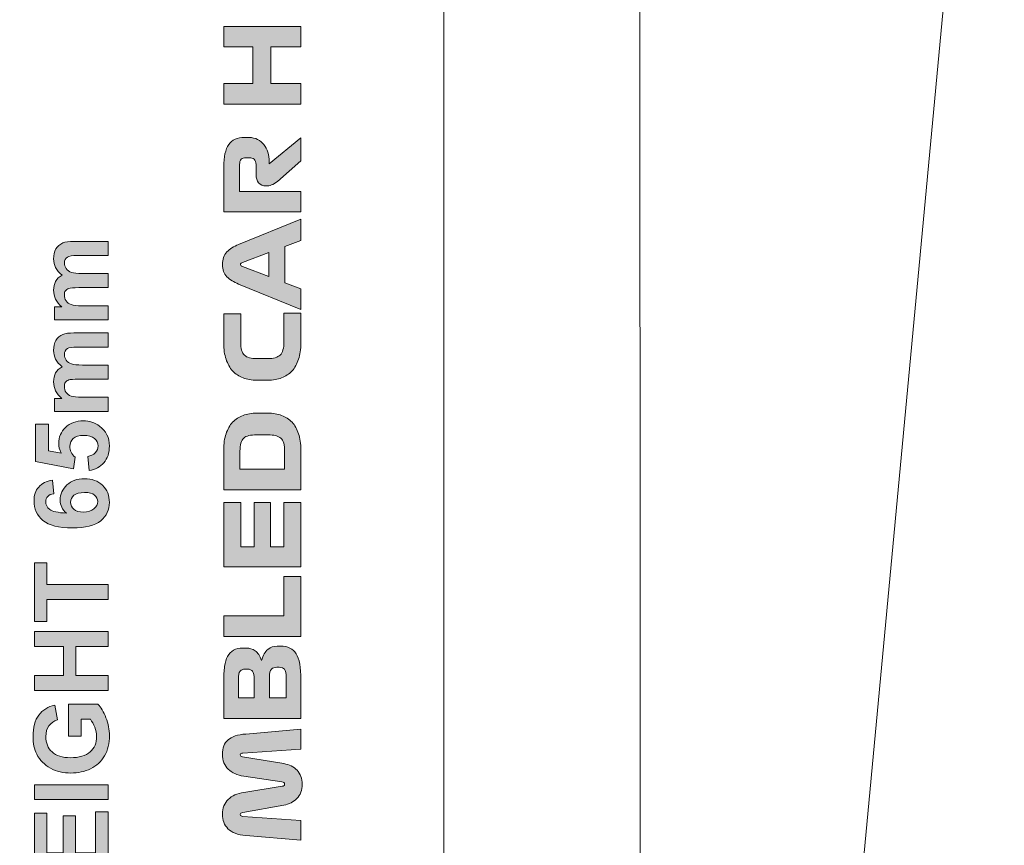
# Model space of a CAD drawing. Header units: millimetres. Extents: x 7 to 595, y -296 to -6.
# Tile 101 of 131: x 554 to 595, y -238 to -204. Entities that reach past the tile are written whole.
import ezdxf

# ---------------------------------------------------------------- set-up
doc = ezdxf.new("R2010")
doc.units = ezdxf.units.MM
doc.header["$MEASUREMENT"] = 0
doc.layers.add('Layer 1', color=7, linetype='Continuous', lineweight=0)

# ---------------------------------------------------------------- blocks, each defined once
blk = doc.blocks.new('Block_51')
at = {"layer": 'Layer 1', "color": 240, "lineweight": 0, "true_color": 0xed2224}
blk.add_line((594.749, -176.909), (587.259, -256.91), dxfattribs=at)
blk.add_open_spline([(587.259, -256.91), (587.259, -256.91), (579.759, -256.911), (579.759, -256.911), (579.759, -256.911), (579.749, -176.911), (579.749, -176.911)], degree=3, knots=[0, 0, 0, 0, 1, 1, 1, 2, 2, 2, 2], dxfattribs=at)
blk = doc.blocks.new('Block_54')
at = {"layer": 'Layer 1', "color": 240, "lineweight": 0, "true_color": 0xed2224}
blk.add_open_spline([(466.685, -272.392), (466.685, -272.392), (446.685, -272.392), (446.685, -272.392), (446.685, -272.392), (446.685, -197.392), (446.685, -197.392), (446.685, -191.892), (451.185, -187.392), (456.685, -187.392), (456.685, -187.392), (561.685, -187.392), (561.685, -187.392), (567.185, -187.392), (571.685, -191.892), (571.685, -197.392), (571.685, -197.392), (571.685, -272.392), (571.685, -272.392), (571.685, -272.392), (551.685, -272.392), (551.685, -272.392)], degree=3, knots=[0, 0, 0, 0, 1, 1, 1, 2, 2, 2, 3, 3, 3, 4, 4, 4, 5, 5, 5, 6, 6, 6, 7, 7, 7, 7], dxfattribs=at)
blk = doc.blocks.new('Block_53')
at = {"layer": 'Layer 1', "true_color": 0x010101, "transparency": 33554687}
for points in [[(565.806, -207.743), (562.631, -207.743), (562.631, -206.896), (563.833, -206.896), (563.833, -205.394), (562.631, -205.394), (562.631, -204.547), (565.806, -204.547), (565.806, -205.394), (564.574, -205.394), (564.574, -206.896), (565.806, -206.896)], [(565.806, -226.78), (562.631, -226.78), (562.631, -224.13), (563.329, -224.13), (563.329, -225.955), (563.88, -225.955), (563.88, -224.13), (564.557, -224.13), (564.557, -225.955), (565.107, -225.955), (565.107, -224.13), (565.806, -224.13)], [(557.872, -228.128), (555.353, -228.128), (555.353, -229.026), (554.841, -229.026), (554.841, -226.621), (555.353, -226.621), (555.353, -227.514), (557.872, -227.514)], [(565.806, -229.642), (562.631, -229.642), (562.631, -228.795), (565.107, -228.795), (565.107, -227.182), (565.806, -227.182)], [(557.872, -231.867), (554.841, -231.867), (554.841, -231.253), (556.034, -231.253), (556.034, -230.059), (554.841, -230.059), (554.841, -229.445), (557.872, -229.445), (557.872, -230.059), (556.547, -230.059), (556.547, -231.253), (557.872, -231.253)], [(557.872, -236.357), (554.841, -236.357), (554.841, -235.743), (557.872, -235.743)], [(557.872, -239.159), (554.841, -239.159), (554.841, -236.916), (555.353, -236.916), (555.353, -238.545), (556.026, -238.545), (556.026, -237.03), (556.538, -237.03), (556.538, -238.545), (557.359, -238.545), (557.359, -236.856), (557.872, -236.856)]]:
    blk.add_hatch(color=18, dxfattribs=at).paths.add_polyline_path(points)
h = blk.add_hatch(color=18, dxfattribs=at)
edge = h.paths.add_edge_path()
edge.add_spline(control_points=[(565.806, -209.132), (565.806, -209.132), (565.806, -210.08), (565.806, -210.08), (565.806, -210.08), (564.837, -210.922), (564.837, -210.922), (564.755, -210.993), (564.674, -211.042), (564.595, -211.07), (564.516, -211.099), (564.446, -211.113), (564.384, -211.113), (564.245, -211.113), (564.14, -211.07), (564.068, -210.986), (563.996, -210.901), (563.96, -210.787), (563.96, -210.643), (563.96, -210.643), (563.96, -210.224), (563.96, -210.224), (563.96, -210.131), (563.934, -210.061), (563.882, -210.016), (563.83, -209.971), (563.764, -209.949), (563.685, -209.949), (563.685, -209.949), (563.545, -209.949), (563.545, -209.949), (563.461, -209.949), (563.396, -209.97), (563.351, -210.014), (563.305, -210.058), (563.283, -210.131), (563.283, -210.232), (563.283, -210.232), (563.283, -211.333), (563.283, -211.333), (563.283, -211.333), (565.806, -211.333), (565.806, -211.333), (565.806, -211.333), (565.806, -212.179), (565.806, -212.179), (565.806, -212.179), (562.631, -212.179), (562.631, -212.179), (562.631, -212.179), (562.631, -210.317), (562.631, -210.317), (562.631, -209.908), (562.699, -209.606), (562.834, -209.411), (562.97, -209.216), (563.188, -209.119), (563.49, -209.119), (563.49, -209.119), (563.672, -209.119), (563.672, -209.119), (563.805, -209.119), (563.923, -209.146), (564.026, -209.199), (564.129, -209.253), (564.216, -209.324), (564.286, -209.413), (564.357, -209.502), (564.411, -209.606), (564.449, -209.726), (564.487, -209.846), (564.506, -209.973), (564.506, -210.105), (564.506, -210.105), (564.506, -210.207), (564.506, -210.207), (564.506, -210.207), (565.806, -209.132), (565.806, -209.132)], knot_values=[0, 0, 0, 0, 1, 1, 1, 2, 2, 2, 3, 3, 3, 4, 4, 4, 5, 5, 5, 6, 6, 6, 7, 7, 7, 8, 8, 8, 9, 9, 9, 10, 10, 10, 11, 11, 11, 12, 12, 12, 13, 13, 13, 14, 14, 14, 15, 15, 15, 16, 16, 16, 17, 17, 17, 18, 18, 18, 19, 19, 19, 20, 20, 20, 21, 21, 21, 22, 22, 22, 23, 23, 23, 24, 24, 24, 25, 25, 25, 26, 26, 26, 26], degree=3, periodic=0)
h = blk.add_hatch(color=18, dxfattribs=at)
edge = h.paths.add_edge_path()
edge.add_spline(control_points=[(563.397, -214.419), (563.397, -214.419), (564.485, -214.838), (564.485, -214.838), (564.485, -214.838), (564.485, -213.856), (564.485, -213.856), (564.485, -213.856), (563.397, -214.266), (563.397, -214.266), (563.377, -214.275), (563.36, -214.284), (563.344, -214.294), (563.329, -214.304), (563.321, -214.32), (563.321, -214.343), (563.321, -214.362), (563.328, -214.378), (563.342, -214.389), (563.356, -214.401), (563.375, -214.41), (563.397, -214.419)], knot_values=[0, 0, 0, 0, 1, 1, 1, 2, 2, 2, 3, 3, 3, 4, 4, 4, 5, 5, 5, 6, 6, 6, 7, 7, 7, 7], degree=3, periodic=0)
edge = h.paths.add_edge_path()
edge.add_spline(control_points=[(565.806, -213.356), (565.806, -213.356), (565.141, -213.606), (565.141, -213.606), (565.141, -213.606), (565.141, -215.092), (565.141, -215.092), (565.141, -215.092), (565.806, -215.346), (565.806, -215.346), (565.806, -215.346), (565.806, -216.201), (565.806, -216.201), (565.806, -216.201), (563.245, -215.147), (563.245, -215.147), (563.044, -215.065), (562.884, -214.964), (562.762, -214.844), (562.641, -214.724), (562.58, -214.559), (562.58, -214.347), (562.58, -214.127), (562.64, -213.954), (562.76, -213.828), (562.88, -213.703), (563.039, -213.6), (563.236, -213.521), (563.236, -213.521), (565.806, -212.476), (565.806, -212.476), (565.806, -212.476), (565.806, -213.356), (565.806, -213.356), (565.806, -213.356), (565.806, -213.356), (565.806, -213.356)], knot_values=[0, 0, 0, 0, 1, 1, 1, 2, 2, 2, 3, 3, 3, 4, 4, 4, 5, 5, 5, 6, 6, 6, 7, 7, 7, 8, 8, 8, 9, 9, 9, 10, 10, 10, 11, 11, 11, 12, 12, 12, 12], degree=3, periodic=0)
h = blk.add_hatch(color=18, dxfattribs=at)
edge = h.paths.add_edge_path()
edge.add_spline(control_points=[(555.674, -216.621), (555.674, -216.621), (555.674, -216.088), (555.674, -216.088), (555.674, -216.088), (555.974, -216.088), (555.974, -216.088), (555.744, -215.897), (555.628, -215.669), (555.628, -215.404), (555.628, -215.264), (555.657, -215.142), (555.715, -215.039), (555.773, -214.935), (555.86, -214.85), (555.977, -214.785), (555.86, -214.688), (555.773, -214.584), (555.715, -214.472), (555.657, -214.361), (555.628, -214.241), (555.628, -214.114), (555.628, -213.954), (555.66, -213.817), (555.726, -213.705), (555.792, -213.594), (555.888, -213.511), (556.015, -213.455), (556.108, -213.415), (556.259, -213.396), (556.469, -213.396), (556.469, -213.396), (557.872, -213.396), (557.872, -213.396), (557.872, -213.396), (557.872, -213.975), (557.872, -213.975), (557.872, -213.975), (556.618, -213.975), (556.618, -213.975), (556.4, -213.975), (556.259, -213.995), (556.197, -214.035), (556.114, -214.089), (556.072, -214.172), (556.072, -214.284), (556.072, -214.365), (556.097, -214.442), (556.146, -214.514), (556.197, -214.585), (556.269, -214.637), (556.364, -214.669), (556.46, -214.701), (556.611, -214.716), (556.818, -214.716), (556.818, -214.716), (557.872, -214.716), (557.872, -214.716), (557.872, -214.716), (557.872, -215.296), (557.872, -215.296), (557.872, -215.296), (556.669, -215.296), (556.669, -215.296), (556.456, -215.296), (556.318, -215.307), (556.257, -215.327), (556.194, -215.348), (556.148, -215.38), (556.118, -215.423), (556.087, -215.466), (556.072, -215.526), (556.072, -215.6), (556.072, -215.689), (556.096, -215.77), (556.144, -215.841), (556.193, -215.913), (556.262, -215.964), (556.353, -215.995), (556.444, -216.026), (556.595, -216.041), (556.805, -216.041), (556.805, -216.041), (557.872, -216.041), (557.872, -216.041), (557.872, -216.041), (557.872, -216.621), (557.872, -216.621), (557.872, -216.621), (555.674, -216.621), (555.674, -216.621)], knot_values=[0, 0, 0, 0, 1, 1, 1, 2, 2, 2, 3, 3, 3, 4, 4, 4, 5, 5, 5, 6, 6, 6, 7, 7, 7, 8, 8, 8, 9, 9, 9, 10, 10, 10, 11, 11, 11, 12, 12, 12, 13, 13, 13, 14, 14, 14, 15, 15, 15, 16, 16, 16, 17, 17, 17, 18, 18, 18, 19, 19, 19, 20, 20, 20, 21, 21, 21, 22, 22, 22, 23, 23, 23, 24, 24, 24, 25, 25, 25, 26, 26, 26, 27, 27, 27, 28, 28, 28, 29, 29, 29, 30, 30, 30, 30], degree=3, periodic=0)
h = blk.add_hatch(color=18, dxfattribs=at)
edge = h.paths.add_edge_path()
edge.add_spline(control_points=[(565.107, -216.349), (565.107, -216.349), (565.806, -216.349), (565.806, -216.349), (565.806, -216.349), (565.806, -217.577), (565.806, -217.577), (565.806, -217.828), (565.774, -218.05), (565.711, -218.242), (565.647, -218.433), (565.557, -218.593), (565.44, -218.72), (565.323, -218.847), (565.18, -218.943), (565.012, -219.008), (564.844, -219.073), (564.657, -219.105), (564.451, -219.105), (564.451, -219.105), (563.986, -219.105), (563.986, -219.105), (563.78, -219.105), (563.593, -219.073), (563.425, -219.008), (563.257, -218.943), (563.114, -218.847), (562.997, -218.72), (562.88, -218.593), (562.79, -218.433), (562.726, -218.242), (562.663, -218.05), (562.631, -217.828), (562.631, -217.577), (562.631, -217.577), (562.631, -216.37), (562.631, -216.37), (562.631, -216.37), (563.329, -216.37), (563.329, -216.37), (563.329, -216.37), (563.329, -217.535), (563.329, -217.535), (563.329, -217.797), (563.381, -217.976), (563.484, -218.072), (563.587, -218.168), (563.757, -218.216), (563.994, -218.216), (563.994, -218.216), (564.443, -218.216), (564.443, -218.216), (564.68, -218.216), (564.85, -218.167), (564.953, -218.068), (565.056, -217.969), (565.107, -217.784), (565.107, -217.513), (565.107, -217.513), (565.107, -216.349), (565.107, -216.349)], knot_values=[0, 0, 0, 0, 1, 1, 1, 2, 2, 2, 3, 3, 3, 4, 4, 4, 5, 5, 5, 6, 6, 6, 7, 7, 7, 8, 8, 8, 9, 9, 9, 10, 10, 10, 11, 11, 11, 12, 12, 12, 13, 13, 13, 14, 14, 14, 15, 15, 15, 16, 16, 16, 17, 17, 17, 18, 18, 18, 19, 19, 19, 20, 20, 20, 20], degree=3, periodic=0)
h = blk.add_hatch(color=18, dxfattribs=at)
edge = h.paths.add_edge_path()
edge.add_spline(control_points=[(555.674, -220.385), (555.674, -220.385), (555.674, -219.852), (555.674, -219.852), (555.674, -219.852), (555.974, -219.852), (555.974, -219.852), (555.744, -219.661), (555.628, -219.433), (555.628, -219.168), (555.628, -219.028), (555.657, -218.906), (555.715, -218.803), (555.773, -218.699), (555.86, -218.614), (555.977, -218.549), (555.86, -218.452), (555.773, -218.348), (555.715, -218.236), (555.657, -218.125), (555.628, -218.006), (555.628, -217.879), (555.628, -217.718), (555.66, -217.582), (555.726, -217.469), (555.792, -217.358), (555.888, -217.275), (556.015, -217.22), (556.108, -217.179), (556.259, -217.16), (556.469, -217.16), (556.469, -217.16), (557.872, -217.16), (557.872, -217.16), (557.872, -217.16), (557.872, -217.74), (557.872, -217.74), (557.872, -217.74), (556.618, -217.74), (556.618, -217.74), (556.4, -217.74), (556.259, -217.759), (556.197, -217.8), (556.114, -217.853), (556.072, -217.936), (556.072, -218.048), (556.072, -218.129), (556.097, -218.206), (556.146, -218.278), (556.197, -218.349), (556.269, -218.401), (556.364, -218.433), (556.46, -218.465), (556.611, -218.48), (556.818, -218.48), (556.818, -218.48), (557.872, -218.48), (557.872, -218.48), (557.872, -218.48), (557.872, -219.06), (557.872, -219.06), (557.872, -219.06), (556.669, -219.06), (556.669, -219.06), (556.456, -219.06), (556.318, -219.071), (556.257, -219.091), (556.194, -219.112), (556.148, -219.144), (556.118, -219.187), (556.087, -219.23), (556.072, -219.29), (556.072, -219.364), (556.072, -219.453), (556.096, -219.534), (556.144, -219.605), (556.193, -219.677), (556.262, -219.728), (556.353, -219.759), (556.444, -219.79), (556.595, -219.805), (556.805, -219.805), (556.805, -219.805), (557.872, -219.805), (557.872, -219.805), (557.872, -219.805), (557.872, -220.385), (557.872, -220.385), (557.872, -220.385), (555.674, -220.385), (555.674, -220.385)], knot_values=[0, 0, 0, 0, 1, 1, 1, 2, 2, 2, 3, 3, 3, 4, 4, 4, 5, 5, 5, 6, 6, 6, 7, 7, 7, 8, 8, 8, 9, 9, 9, 10, 10, 10, 11, 11, 11, 12, 12, 12, 13, 13, 13, 14, 14, 14, 15, 15, 15, 16, 16, 16, 17, 17, 17, 18, 18, 18, 19, 19, 19, 20, 20, 20, 21, 21, 21, 22, 22, 22, 23, 23, 23, 24, 24, 24, 25, 25, 25, 26, 26, 26, 27, 27, 27, 28, 28, 28, 29, 29, 29, 30, 30, 30, 30], degree=3, periodic=0)
h = blk.add_hatch(color=18, dxfattribs=at)
edge = h.paths.add_edge_path()
edge.add_spline(control_points=[(557.093, -222.816), (557.093, -222.816), (557.033, -222.236), (557.033, -222.236), (557.165, -222.219), (557.269, -222.17), (557.346, -222.089), (557.423, -222.007), (557.461, -221.914), (557.461, -221.807), (557.461, -221.686), (557.412, -221.583), (557.312, -221.499), (557.213, -221.415), (557.063, -221.372), (556.863, -221.372), (556.676, -221.372), (556.535, -221.414), (556.441, -221.498), (556.348, -221.581), (556.301, -221.69), (556.301, -221.824), (556.301, -221.991), (556.374, -222.141), (556.521, -222.274), (556.521, -222.274), (556.453, -222.744), (556.453, -222.744), (556.453, -222.744), (554.879, -222.448), (554.879, -222.448), (554.879, -222.448), (554.879, -220.911), (554.879, -220.911), (554.879, -220.911), (555.42, -220.911), (555.42, -220.911), (555.42, -220.911), (555.42, -222.007), (555.42, -222.007), (555.42, -222.007), (555.936, -222.098), (555.936, -222.098), (555.872, -221.969), (555.84, -221.837), (555.84, -221.701), (555.84, -221.443), (555.933, -221.224), (556.122, -221.045), (556.309, -220.865), (556.554, -220.776), (556.854, -220.776), (557.105, -220.776), (557.328, -220.848), (557.524, -220.993), (557.793, -221.19), (557.927, -221.464), (557.927, -221.814), (557.927, -222.094), (557.851, -222.323), (557.701, -222.499), (557.55, -222.676), (557.348, -222.782), (557.093, -222.816)], knot_values=[0, 0, 0, 0, 1, 1, 1, 2, 2, 2, 3, 3, 3, 4, 4, 4, 5, 5, 5, 6, 6, 6, 7, 7, 7, 8, 8, 8, 9, 9, 9, 10, 10, 10, 11, 11, 11, 12, 12, 12, 13, 13, 13, 14, 14, 14, 15, 15, 15, 16, 16, 16, 17, 17, 17, 18, 18, 18, 19, 19, 19, 20, 20, 20, 21, 21, 21, 21], degree=3, periodic=0)
h = blk.add_hatch(color=18, dxfattribs=at)
edge = h.paths.add_edge_path()
edge.add_spline(control_points=[(563.3, -222.022), (563.3, -222.022), (563.3, -222.767), (563.3, -222.767), (563.3, -222.767), (565.137, -222.767), (565.137, -222.767), (565.137, -222.767), (565.137, -222.043), (565.137, -222.043), (565.137, -221.764), (565.085, -221.578), (564.98, -221.486), (564.876, -221.395), (564.697, -221.349), (564.443, -221.349), (564.443, -221.349), (563.99, -221.349), (563.99, -221.349), (563.736, -221.349), (563.557, -221.394), (563.454, -221.484), (563.351, -221.575), (563.3, -221.754), (563.3, -222.022)], knot_values=[0, 0, 0, 0, 1, 1, 1, 2, 2, 2, 3, 3, 3, 4, 4, 4, 5, 5, 5, 6, 6, 6, 7, 7, 7, 8, 8, 8, 8], degree=3, periodic=0)
edge = h.paths.add_edge_path()
edge.add_spline(control_points=[(562.631, -221.967), (562.631, -221.716), (562.663, -221.495), (562.726, -221.304), (562.79, -221.114), (562.88, -220.956), (562.997, -220.832), (563.114, -220.708), (563.257, -220.615), (563.425, -220.553), (563.593, -220.491), (563.78, -220.46), (563.986, -220.46), (563.986, -220.46), (564.451, -220.46), (564.451, -220.46), (564.657, -220.46), (564.844, -220.491), (565.012, -220.553), (565.18, -220.615), (565.323, -220.708), (565.44, -220.832), (565.557, -220.956), (565.647, -221.114), (565.711, -221.304), (565.774, -221.495), (565.806, -221.716), (565.806, -221.967), (565.806, -221.967), (565.806, -223.614), (565.806, -223.614), (565.806, -223.614), (562.631, -223.614), (562.631, -223.614), (562.631, -223.614), (562.631, -221.967), (562.631, -221.967), (562.631, -221.967), (562.631, -221.967), (562.631, -221.967)], knot_values=[0, 0, 0, 0, 1, 1, 1, 2, 2, 2, 3, 3, 3, 4, 4, 4, 5, 5, 5, 6, 6, 6, 7, 7, 7, 8, 8, 8, 9, 9, 9, 10, 10, 10, 11, 11, 11, 12, 12, 12, 13, 13, 13, 13], degree=3, periodic=0)
h = blk.add_hatch(color=18, dxfattribs=at)
edge = h.paths.add_edge_path()
edge.add_spline(control_points=[(556.851, -224.527), (557.04, -224.527), (557.186, -224.483), (557.289, -224.396), (557.392, -224.31), (557.444, -224.211), (557.444, -224.099), (557.444, -223.991), (557.402, -223.902), (557.318, -223.83), (557.233, -223.759), (557.095, -223.723), (556.903, -223.723), (556.705, -223.723), (556.561, -223.761), (556.468, -223.838), (556.376, -223.916), (556.331, -224.012), (556.331, -224.128), (556.331, -224.24), (556.374, -224.334), (556.463, -224.411), (556.55, -224.488), (556.68, -224.527), (556.851, -224.527)], knot_values=[0, 0, 0, 0, 1, 1, 1, 2, 2, 2, 3, 3, 3, 4, 4, 4, 5, 5, 5, 6, 6, 6, 7, 7, 7, 8, 8, 8, 8], degree=3, periodic=0)
edge = h.paths.add_edge_path()
edge.add_spline(control_points=[(555.583, -223.21), (555.583, -223.21), (555.645, -223.773), (555.645, -223.773), (555.529, -223.787), (555.444, -223.823), (555.389, -223.881), (555.334, -223.938), (555.306, -224.013), (555.306, -224.106), (555.306, -224.228), (555.361, -224.332), (555.471, -224.417), (555.581, -224.502), (555.811, -224.554), (556.159, -224.576), (555.988, -224.432), (555.903, -224.252), (555.903, -224.037), (555.903, -223.795), (555.995, -223.587), (556.18, -223.414), (556.366, -223.241), (556.604, -223.155), (556.897, -223.155), (557.208, -223.155), (557.457, -223.246), (557.645, -223.428), (557.833, -223.61), (557.927, -223.844), (557.927, -224.129), (557.927, -224.434), (557.807, -224.686), (557.569, -224.883), (557.33, -225.08), (556.94, -225.179), (556.397, -225.179), (555.84, -225.179), (555.439, -225.076), (555.193, -224.871), (554.946, -224.665), (554.824, -224.399), (554.824, -224.07), (554.824, -223.84), (554.888, -223.65), (555.018, -223.499), (555.147, -223.348), (555.336, -223.252), (555.583, -223.21), (555.583, -223.21), (555.583, -223.21), (555.583, -223.21)], knot_values=[0, 0, 0, 0, 1, 1, 1, 2, 2, 2, 3, 3, 3, 4, 4, 4, 5, 5, 5, 6, 6, 6, 7, 7, 7, 8, 8, 8, 9, 9, 9, 10, 10, 10, 11, 11, 11, 12, 12, 12, 13, 13, 13, 14, 14, 14, 15, 15, 15, 16, 16, 16, 17, 17, 17, 17], degree=3, periodic=0)
h = blk.add_hatch(color=18, dxfattribs=at)
edge = h.paths.add_edge_path()
edge.add_spline(control_points=[(564.511, -231.331), (564.511, -231.331), (564.511, -232.169), (564.511, -232.169), (564.511, -232.169), (565.205, -232.169), (565.205, -232.169), (565.205, -232.169), (565.205, -231.352), (565.205, -231.352), (565.205, -231.166), (565.181, -231.046), (565.133, -230.992), (565.085, -230.939), (565.013, -230.912), (564.917, -230.912), (564.917, -230.912), (564.815, -230.912), (564.815, -230.912), (564.719, -230.912), (564.645, -230.938), (564.591, -230.99), (564.537, -231.042), (564.511, -231.156), (564.511, -231.331)], knot_values=[0, 0, 0, 0, 1, 1, 1, 2, 2, 2, 3, 3, 3, 4, 4, 4, 5, 5, 5, 6, 6, 6, 7, 7, 7, 8, 8, 8, 8], degree=3, periodic=0)
edge = h.paths.add_edge_path()
edge.add_spline(control_points=[(563.232, -231.411), (563.232, -231.411), (563.232, -232.169), (563.232, -232.169), (563.232, -232.169), (563.884, -232.169), (563.884, -232.169), (563.884, -232.169), (563.884, -231.432), (563.884, -231.432), (563.884, -231.252), (563.863, -231.133), (563.821, -231.077), (563.778, -231.02), (563.709, -230.992), (563.613, -230.992), (563.613, -230.992), (563.516, -230.992), (563.516, -230.992), (563.42, -230.992), (563.348, -231.02), (563.302, -231.075), (563.255, -231.13), (563.232, -231.242), (563.232, -231.411), (563.232, -231.411), (563.232, -231.411), (563.232, -231.411)], knot_values=[0, 0, 0, 0, 1, 1, 1, 2, 2, 2, 3, 3, 3, 4, 4, 4, 5, 5, 5, 6, 6, 6, 7, 7, 7, 8, 8, 8, 9, 9, 9, 9], degree=3, periodic=0)
edge = h.paths.add_edge_path()
edge.add_spline(control_points=[(562.631, -231.471), (562.631, -231.25), (562.643, -231.056), (562.667, -230.886), (562.691, -230.717), (562.733, -230.577), (562.792, -230.465), (562.851, -230.354), (562.932, -230.269), (563.033, -230.211), (563.135, -230.153), (563.265, -230.124), (563.423, -230.124), (563.423, -230.124), (563.562, -230.124), (563.562, -230.124), (563.692, -230.124), (563.813, -230.161), (563.924, -230.234), (564.036, -230.308), (564.123, -230.442), (564.185, -230.637), (564.247, -230.422), (564.335, -230.27), (564.449, -230.179), (564.563, -230.089), (564.688, -230.044), (564.824, -230.044), (564.824, -230.044), (564.972, -230.044), (564.972, -230.044), (565.271, -230.044), (565.485, -230.148), (565.613, -230.357), (565.742, -230.566), (565.806, -230.92), (565.806, -231.42), (565.806, -231.42), (565.806, -233.016), (565.806, -233.016), (565.806, -233.016), (562.631, -233.016), (562.631, -233.016), (562.631, -233.016), (562.631, -231.471), (562.631, -231.471), (562.631, -231.471), (562.631, -231.471), (562.631, -231.471)], knot_values=[0, 0, 0, 0, 1, 1, 1, 2, 2, 2, 3, 3, 3, 4, 4, 4, 5, 5, 5, 6, 6, 6, 7, 7, 7, 8, 8, 8, 9, 9, 9, 10, 10, 10, 11, 11, 11, 12, 12, 12, 13, 13, 13, 14, 14, 14, 15, 15, 15, 16, 16, 16, 16], degree=3, periodic=0)
h = blk.add_hatch(color=18, dxfattribs=at)
edge = h.paths.add_edge_path()
edge.add_spline(control_points=[(556.758, -233.75), (556.758, -233.75), (556.246, -233.75), (556.246, -233.75), (556.246, -233.75), (556.246, -232.433), (556.246, -232.433), (556.246, -232.433), (557.455, -232.433), (557.455, -232.433), (557.58, -232.561), (557.69, -232.747), (557.785, -232.99), (557.879, -233.233), (557.927, -233.479), (557.927, -233.729), (557.927, -234.045), (557.86, -234.321), (557.727, -234.557), (557.594, -234.792), (557.402, -234.969), (557.155, -235.088), (556.907, -235.206), (556.637, -235.265), (556.345, -235.265), (556.029, -235.265), (555.749, -235.199), (555.502, -235.067), (555.257, -234.934), (555.068, -234.741), (554.936, -234.486), (554.836, -234.292), (554.785, -234.05), (554.785, -233.761), (554.785, -233.385), (554.864, -233.091), (555.023, -232.879), (555.181, -232.668), (555.399, -232.532), (555.679, -232.471), (555.679, -232.471), (555.793, -233.081), (555.793, -233.081), (555.644, -233.123), (555.526, -233.204), (555.44, -233.322), (555.353, -233.439), (555.31, -233.585), (555.31, -233.762), (555.31, -234.029), (555.395, -234.241), (555.565, -234.398), (555.735, -234.556), (555.987, -234.635), (556.321, -234.635), (556.681, -234.635), (556.952, -234.555), (557.131, -234.395), (557.311, -234.235), (557.402, -234.026), (557.402, -233.767), (557.402, -233.64), (557.376, -233.511), (557.326, -233.383), (557.276, -233.254), (557.215, -233.144), (557.143, -233.051), (557.143, -233.051), (556.758, -233.051), (556.758, -233.051), (556.758, -233.051), (556.758, -233.75), (556.758, -233.75)], knot_values=[0, 0, 0, 0, 1, 1, 1, 2, 2, 2, 3, 3, 3, 4, 4, 4, 5, 5, 5, 6, 6, 6, 7, 7, 7, 8, 8, 8, 9, 9, 9, 10, 10, 10, 11, 11, 11, 12, 12, 12, 13, 13, 13, 14, 14, 14, 15, 15, 15, 16, 16, 16, 17, 17, 17, 18, 18, 18, 19, 19, 19, 20, 20, 20, 21, 21, 21, 22, 22, 22, 23, 23, 23, 24, 24, 24, 24], degree=3, periodic=0)
h = blk.add_hatch(color=18, dxfattribs=at)
edge = h.paths.add_edge_path()
edge.add_spline(control_points=[(565.806, -238.032), (565.806, -238.032), (563.537, -237.833), (563.537, -237.833), (563.198, -237.805), (562.954, -237.713), (562.805, -237.556), (562.655, -237.399), (562.58, -237.201), (562.58, -236.961), (562.58, -236.704), (562.658, -236.5), (562.815, -236.349), (562.972, -236.198), (563.186, -236.102), (563.456, -236.059), (563.456, -236.059), (565.035, -235.81), (565.035, -235.81), (565.069, -235.804), (565.095, -235.795), (565.112, -235.782), (565.129, -235.769), (565.137, -235.749), (565.137, -235.721), (565.137, -235.693), (565.127, -235.671), (565.107, -235.657), (565.088, -235.643), (565.061, -235.635), (565.027, -235.632), (565.027, -235.632), (563.452, -235.391), (563.452, -235.391), (563.184, -235.351), (562.972, -235.256), (562.815, -235.105), (562.658, -234.954), (562.58, -234.751), (562.58, -234.497), (562.58, -234.229), (562.656, -234.03), (562.807, -233.898), (562.958, -233.767), (563.201, -233.687), (563.537, -233.659), (563.537, -233.659), (565.806, -233.46), (565.806, -233.46), (565.806, -233.46), (565.806, -234.277), (565.806, -234.277), (565.806, -234.277), (563.414, -234.447), (563.414, -234.447), (563.386, -234.449), (563.362, -234.454), (563.342, -234.461), (563.322, -234.468), (563.313, -234.486), (563.313, -234.514), (563.313, -234.537), (563.322, -234.555), (563.34, -234.569), (563.358, -234.583), (563.38, -234.592), (563.406, -234.595), (563.406, -234.595), (565.103, -234.878), (565.103, -234.878), (565.329, -234.915), (565.511, -235.006), (565.649, -235.151), (565.788, -235.297), (565.857, -235.488), (565.857, -235.725), (565.857, -235.971), (565.785, -236.167), (565.643, -236.313), (565.5, -236.46), (565.319, -236.552), (565.099, -236.589), (565.099, -236.589), (563.41, -236.885), (563.41, -236.885), (563.379, -236.891), (563.355, -236.9), (563.338, -236.915), (563.321, -236.929), (563.313, -236.947), (563.313, -236.97), (563.313, -236.998), (563.322, -237.017), (563.342, -237.027), (563.362, -237.037), (563.387, -237.043), (563.418, -237.046), (563.418, -237.046), (565.806, -237.215), (565.806, -237.215), (565.806, -237.215), (565.806, -238.032), (565.806, -238.032)], knot_values=[0, 0, 0, 0, 1, 1, 1, 2, 2, 2, 3, 3, 3, 4, 4, 4, 5, 5, 5, 6, 6, 6, 7, 7, 7, 8, 8, 8, 9, 9, 9, 10, 10, 10, 11, 11, 11, 12, 12, 12, 13, 13, 13, 14, 14, 14, 15, 15, 15, 16, 16, 16, 17, 17, 17, 18, 18, 18, 19, 19, 19, 20, 20, 20, 21, 21, 21, 22, 22, 22, 23, 23, 23, 24, 24, 24, 25, 25, 25, 26, 26, 26, 27, 27, 27, 28, 28, 28, 29, 29, 29, 30, 30, 30, 31, 31, 31, 32, 32, 32, 33, 33, 33, 34, 34, 34, 34], degree=3, periodic=0)
at = {"layer": 'Layer 1'}
for points in [[(565.806, -207.743), (562.631, -207.743), (562.631, -206.896), (563.833, -206.896), (563.833, -205.394), (562.631, -205.394), (562.631, -204.547), (565.806, -204.547), (565.806, -205.394), (564.574, -205.394), (564.574, -206.896), (565.806, -206.896)], [(565.806, -226.78), (562.631, -226.78), (562.631, -224.13), (563.329, -224.13), (563.329, -225.955), (563.88, -225.955), (563.88, -224.13), (564.557, -224.13), (564.557, -225.955), (565.107, -225.955), (565.107, -224.13), (565.806, -224.13)], [(557.872, -228.128), (555.353, -228.128), (555.353, -229.026), (554.841, -229.026), (554.841, -226.621), (555.353, -226.621), (555.353, -227.514), (557.872, -227.514)], [(565.806, -229.642), (562.631, -229.642), (562.631, -228.795), (565.107, -228.795), (565.107, -227.182), (565.806, -227.182)], [(557.872, -231.867), (554.841, -231.867), (554.841, -231.253), (556.034, -231.253), (556.034, -230.059), (554.841, -230.059), (554.841, -229.445), (557.872, -229.445), (557.872, -230.059), (556.547, -230.059), (556.547, -231.253), (557.872, -231.253)], [(557.872, -236.357), (554.841, -236.357), (554.841, -235.743), (557.872, -235.743)], [(557.872, -239.159), (554.841, -239.159), (554.841, -236.916), (555.353, -236.916), (555.353, -238.545), (556.026, -238.545), (556.026, -237.03), (556.538, -237.03), (556.538, -238.545), (557.359, -238.545), (557.359, -236.856), (557.872, -236.856)]]:
    blk.add_lwpolyline(points, close=True, dxfattribs=at)
for points, knots in [([(565.806, -209.132), (565.806, -209.132), (565.806, -210.08), (565.806, -210.08), (565.806, -210.08), (564.837, -210.922), (564.837, -210.922), (564.755, -210.993), (564.674, -211.042), (564.595, -211.07), (564.516, -211.099), (564.446, -211.113), (564.384, -211.113), (564.245, -211.113), (564.14, -211.07), (564.068, -210.986), (563.996, -210.901), (563.96, -210.787), (563.96, -210.643), (563.96, -210.643), (563.96, -210.224), (563.96, -210.224), (563.96, -210.131), (563.934, -210.061), (563.882, -210.016), (563.83, -209.971), (563.764, -209.949), (563.685, -209.949), (563.685, -209.949), (563.545, -209.949), (563.545, -209.949), (563.461, -209.949), (563.396, -209.97), (563.351, -210.014), (563.305, -210.058), (563.283, -210.131), (563.283, -210.232), (563.283, -210.232), (563.283, -211.333), (563.283, -211.333), (563.283, -211.333), (565.806, -211.333), (565.806, -211.333), (565.806, -211.333), (565.806, -212.179), (565.806, -212.179), (565.806, -212.179), (562.631, -212.179), (562.631, -212.179), (562.631, -212.179), (562.631, -210.317), (562.631, -210.317), (562.631, -209.908), (562.699, -209.606), (562.834, -209.411), (562.97, -209.216), (563.188, -209.119), (563.49, -209.119), (563.49, -209.119), (563.672, -209.119), (563.672, -209.119), (563.805, -209.119), (563.923, -209.146), (564.026, -209.199), (564.129, -209.253), (564.216, -209.324), (564.286, -209.413), (564.357, -209.502), (564.411, -209.606), (564.449, -209.726), (564.487, -209.846), (564.506, -209.973), (564.506, -210.105), (564.506, -210.105), (564.506, -210.207), (564.506, -210.207), (564.506, -210.207), (565.806, -209.132), (565.806, -209.132)], [0, 0, 0, 0, 1, 1, 1, 2, 2, 2, 3, 3, 3, 4, 4, 4, 5, 5, 5, 6, 6, 6, 7, 7, 7, 8, 8, 8, 9, 9, 9, 10, 10, 10, 11, 11, 11, 12, 12, 12, 13, 13, 13, 14, 14, 14, 15, 15, 15, 16, 16, 16, 17, 17, 17, 18, 18, 18, 19, 19, 19, 20, 20, 20, 21, 21, 21, 22, 22, 22, 23, 23, 23, 24, 24, 24, 25, 25, 25, 26, 26, 26, 26]), ([(565.806, -213.356), (565.806, -213.356), (565.141, -213.606), (565.141, -213.606), (565.141, -213.606), (565.141, -215.092), (565.141, -215.092), (565.141, -215.092), (565.806, -215.346), (565.806, -215.346), (565.806, -215.346), (565.806, -216.201), (565.806, -216.201), (565.806, -216.201), (563.245, -215.147), (563.245, -215.147), (563.044, -215.065), (562.884, -214.964), (562.762, -214.844), (562.641, -214.724), (562.58, -214.559), (562.58, -214.347), (562.58, -214.127), (562.64, -213.954), (562.76, -213.828), (562.88, -213.703), (563.039, -213.6), (563.236, -213.521), (563.236, -213.521), (565.806, -212.476), (565.806, -212.476), (565.806, -212.476), (565.806, -213.356), (565.806, -213.356), (565.806, -213.356), (565.806, -213.356), (565.806, -213.356)], [0, 0, 0, 0, 1, 1, 1, 2, 2, 2, 3, 3, 3, 4, 4, 4, 5, 5, 5, 6, 6, 6, 7, 7, 7, 8, 8, 8, 9, 9, 9, 10, 10, 10, 11, 11, 11, 12, 12, 12, 12]), ([(555.674, -216.621), (555.674, -216.621), (555.674, -216.088), (555.674, -216.088), (555.674, -216.088), (555.974, -216.088), (555.974, -216.088), (555.744, -215.897), (555.628, -215.669), (555.628, -215.404), (555.628, -215.264), (555.657, -215.142), (555.715, -215.039), (555.773, -214.935), (555.86, -214.85), (555.977, -214.785), (555.86, -214.688), (555.773, -214.584), (555.715, -214.472), (555.657, -214.361), (555.628, -214.241), (555.628, -214.114), (555.628, -213.954), (555.66, -213.817), (555.726, -213.705), (555.792, -213.594), (555.888, -213.511), (556.015, -213.455), (556.108, -213.415), (556.259, -213.396), (556.469, -213.396), (556.469, -213.396), (557.872, -213.396), (557.872, -213.396), (557.872, -213.396), (557.872, -213.975), (557.872, -213.975), (557.872, -213.975), (556.618, -213.975), (556.618, -213.975), (556.4, -213.975), (556.259, -213.995), (556.197, -214.035), (556.114, -214.089), (556.072, -214.172), (556.072, -214.284), (556.072, -214.365), (556.097, -214.442), (556.146, -214.514), (556.197, -214.585), (556.269, -214.637), (556.364, -214.669), (556.46, -214.701), (556.611, -214.716), (556.818, -214.716), (556.818, -214.716), (557.872, -214.716), (557.872, -214.716), (557.872, -214.716), (557.872, -215.296), (557.872, -215.296), (557.872, -215.296), (556.669, -215.296), (556.669, -215.296), (556.456, -215.296), (556.318, -215.307), (556.257, -215.327), (556.194, -215.348), (556.148, -215.38), (556.118, -215.423), (556.087, -215.466), (556.072, -215.526), (556.072, -215.6), (556.072, -215.689), (556.096, -215.77), (556.144, -215.841), (556.193, -215.913), (556.262, -215.964), (556.353, -215.995), (556.444, -216.026), (556.595, -216.041), (556.805, -216.041), (556.805, -216.041), (557.872, -216.041), (557.872, -216.041), (557.872, -216.041), (557.872, -216.621), (557.872, -216.621), (557.872, -216.621), (555.674, -216.621), (555.674, -216.621)], [0, 0, 0, 0, 1, 1, 1, 2, 2, 2, 3, 3, 3, 4, 4, 4, 5, 5, 5, 6, 6, 6, 7, 7, 7, 8, 8, 8, 9, 9, 9, 10, 10, 10, 11, 11, 11, 12, 12, 12, 13, 13, 13, 14, 14, 14, 15, 15, 15, 16, 16, 16, 17, 17, 17, 18, 18, 18, 19, 19, 19, 20, 20, 20, 21, 21, 21, 22, 22, 22, 23, 23, 23, 24, 24, 24, 25, 25, 25, 26, 26, 26, 27, 27, 27, 28, 28, 28, 29, 29, 29, 30, 30, 30, 30]), ([(563.397, -214.419), (563.397, -214.419), (564.485, -214.838), (564.485, -214.838), (564.485, -214.838), (564.485, -213.856), (564.485, -213.856), (564.485, -213.856), (563.397, -214.266), (563.397, -214.266), (563.377, -214.275), (563.36, -214.284), (563.344, -214.294), (563.329, -214.304), (563.321, -214.32), (563.321, -214.343), (563.321, -214.362), (563.328, -214.378), (563.342, -214.389), (563.356, -214.401), (563.375, -214.41), (563.397, -214.419)], [0, 0, 0, 0, 1, 1, 1, 2, 2, 2, 3, 3, 3, 4, 4, 4, 5, 5, 5, 6, 6, 6, 7, 7, 7, 7]), ([(565.107, -216.349), (565.107, -216.349), (565.806, -216.349), (565.806, -216.349), (565.806, -216.349), (565.806, -217.577), (565.806, -217.577), (565.806, -217.828), (565.774, -218.05), (565.711, -218.242), (565.647, -218.433), (565.557, -218.593), (565.44, -218.72), (565.323, -218.847), (565.18, -218.943), (565.012, -219.008), (564.844, -219.073), (564.657, -219.105), (564.451, -219.105), (564.451, -219.105), (563.986, -219.105), (563.986, -219.105), (563.78, -219.105), (563.593, -219.073), (563.425, -219.008), (563.257, -218.943), (563.114, -218.847), (562.997, -218.72), (562.88, -218.593), (562.79, -218.433), (562.726, -218.242), (562.663, -218.05), (562.631, -217.828), (562.631, -217.577), (562.631, -217.577), (562.631, -216.37), (562.631, -216.37), (562.631, -216.37), (563.329, -216.37), (563.329, -216.37), (563.329, -216.37), (563.329, -217.535), (563.329, -217.535), (563.329, -217.797), (563.381, -217.976), (563.484, -218.072), (563.587, -218.168), (563.757, -218.216), (563.994, -218.216), (563.994, -218.216), (564.443, -218.216), (564.443, -218.216), (564.68, -218.216), (564.85, -218.167), (564.953, -218.068), (565.056, -217.969), (565.107, -217.784), (565.107, -217.513), (565.107, -217.513), (565.107, -216.349), (565.107, -216.349)], [0, 0, 0, 0, 1, 1, 1, 2, 2, 2, 3, 3, 3, 4, 4, 4, 5, 5, 5, 6, 6, 6, 7, 7, 7, 8, 8, 8, 9, 9, 9, 10, 10, 10, 11, 11, 11, 12, 12, 12, 13, 13, 13, 14, 14, 14, 15, 15, 15, 16, 16, 16, 17, 17, 17, 18, 18, 18, 19, 19, 19, 20, 20, 20, 20]), ([(555.674, -220.385), (555.674, -220.385), (555.674, -219.852), (555.674, -219.852), (555.674, -219.852), (555.974, -219.852), (555.974, -219.852), (555.744, -219.661), (555.628, -219.433), (555.628, -219.168), (555.628, -219.028), (555.657, -218.906), (555.715, -218.803), (555.773, -218.699), (555.86, -218.614), (555.977, -218.549), (555.86, -218.452), (555.773, -218.348), (555.715, -218.236), (555.657, -218.125), (555.628, -218.006), (555.628, -217.879), (555.628, -217.718), (555.66, -217.582), (555.726, -217.469), (555.792, -217.358), (555.888, -217.275), (556.015, -217.22), (556.108, -217.179), (556.259, -217.16), (556.469, -217.16), (556.469, -217.16), (557.872, -217.16), (557.872, -217.16), (557.872, -217.16), (557.872, -217.74), (557.872, -217.74), (557.872, -217.74), (556.618, -217.74), (556.618, -217.74), (556.4, -217.74), (556.259, -217.759), (556.197, -217.8), (556.114, -217.853), (556.072, -217.936), (556.072, -218.048), (556.072, -218.129), (556.097, -218.206), (556.146, -218.278), (556.197, -218.349), (556.269, -218.401), (556.364, -218.433), (556.46, -218.465), (556.611, -218.48), (556.818, -218.48), (556.818, -218.48), (557.872, -218.48), (557.872, -218.48), (557.872, -218.48), (557.872, -219.06), (557.872, -219.06), (557.872, -219.06), (556.669, -219.06), (556.669, -219.06), (556.456, -219.06), (556.318, -219.071), (556.257, -219.091), (556.194, -219.112), (556.148, -219.144), (556.118, -219.187), (556.087, -219.23), (556.072, -219.29), (556.072, -219.364), (556.072, -219.453), (556.096, -219.534), (556.144, -219.605), (556.193, -219.677), (556.262, -219.728), (556.353, -219.759), (556.444, -219.79), (556.595, -219.805), (556.805, -219.805), (556.805, -219.805), (557.872, -219.805), (557.872, -219.805), (557.872, -219.805), (557.872, -220.385), (557.872, -220.385), (557.872, -220.385), (555.674, -220.385), (555.674, -220.385)], [0, 0, 0, 0, 1, 1, 1, 2, 2, 2, 3, 3, 3, 4, 4, 4, 5, 5, 5, 6, 6, 6, 7, 7, 7, 8, 8, 8, 9, 9, 9, 10, 10, 10, 11, 11, 11, 12, 12, 12, 13, 13, 13, 14, 14, 14, 15, 15, 15, 16, 16, 16, 17, 17, 17, 18, 18, 18, 19, 19, 19, 20, 20, 20, 21, 21, 21, 22, 22, 22, 23, 23, 23, 24, 24, 24, 25, 25, 25, 26, 26, 26, 27, 27, 27, 28, 28, 28, 29, 29, 29, 30, 30, 30, 30]), ([(557.093, -222.816), (557.093, -222.816), (557.033, -222.236), (557.033, -222.236), (557.165, -222.219), (557.269, -222.17), (557.346, -222.089), (557.423, -222.007), (557.461, -221.914), (557.461, -221.807), (557.461, -221.686), (557.412, -221.583), (557.312, -221.499), (557.213, -221.415), (557.063, -221.372), (556.863, -221.372), (556.676, -221.372), (556.535, -221.414), (556.441, -221.498), (556.348, -221.581), (556.301, -221.69), (556.301, -221.824), (556.301, -221.991), (556.374, -222.141), (556.521, -222.274), (556.521, -222.274), (556.453, -222.744), (556.453, -222.744), (556.453, -222.744), (554.879, -222.448), (554.879, -222.448), (554.879, -222.448), (554.879, -220.911), (554.879, -220.911), (554.879, -220.911), (555.42, -220.911), (555.42, -220.911), (555.42, -220.911), (555.42, -222.007), (555.42, -222.007), (555.42, -222.007), (555.936, -222.098), (555.936, -222.098), (555.872, -221.969), (555.84, -221.837), (555.84, -221.701), (555.84, -221.443), (555.933, -221.224), (556.122, -221.045), (556.309, -220.865), (556.554, -220.776), (556.854, -220.776), (557.105, -220.776), (557.328, -220.848), (557.524, -220.993), (557.793, -221.19), (557.927, -221.464), (557.927, -221.814), (557.927, -222.094), (557.851, -222.323), (557.701, -222.499), (557.55, -222.676), (557.348, -222.782), (557.093, -222.816)], [0, 0, 0, 0, 1, 1, 1, 2, 2, 2, 3, 3, 3, 4, 4, 4, 5, 5, 5, 6, 6, 6, 7, 7, 7, 8, 8, 8, 9, 9, 9, 10, 10, 10, 11, 11, 11, 12, 12, 12, 13, 13, 13, 14, 14, 14, 15, 15, 15, 16, 16, 16, 17, 17, 17, 18, 18, 18, 19, 19, 19, 20, 20, 20, 21, 21, 21, 21]), ([(562.631, -221.967), (562.631, -221.716), (562.663, -221.495), (562.726, -221.304), (562.79, -221.114), (562.88, -220.956), (562.997, -220.832), (563.114, -220.708), (563.257, -220.615), (563.425, -220.553), (563.593, -220.491), (563.78, -220.46), (563.986, -220.46), (563.986, -220.46), (564.451, -220.46), (564.451, -220.46), (564.657, -220.46), (564.844, -220.491), (565.012, -220.553), (565.18, -220.615), (565.323, -220.708), (565.44, -220.832), (565.557, -220.956), (565.647, -221.114), (565.711, -221.304), (565.774, -221.495), (565.806, -221.716), (565.806, -221.967), (565.806, -221.967), (565.806, -223.614), (565.806, -223.614), (565.806, -223.614), (562.631, -223.614), (562.631, -223.614), (562.631, -223.614), (562.631, -221.967), (562.631, -221.967), (562.631, -221.967), (562.631, -221.967), (562.631, -221.967)], [0, 0, 0, 0, 1, 1, 1, 2, 2, 2, 3, 3, 3, 4, 4, 4, 5, 5, 5, 6, 6, 6, 7, 7, 7, 8, 8, 8, 9, 9, 9, 10, 10, 10, 11, 11, 11, 12, 12, 12, 13, 13, 13, 13]), ([(563.3, -222.022), (563.3, -222.022), (563.3, -222.767), (563.3, -222.767), (563.3, -222.767), (565.137, -222.767), (565.137, -222.767), (565.137, -222.767), (565.137, -222.043), (565.137, -222.043), (565.137, -221.764), (565.085, -221.578), (564.98, -221.486), (564.876, -221.395), (564.697, -221.349), (564.443, -221.349), (564.443, -221.349), (563.99, -221.349), (563.99, -221.349), (563.736, -221.349), (563.557, -221.394), (563.454, -221.484), (563.351, -221.575), (563.3, -221.754), (563.3, -222.022)], [0, 0, 0, 0, 1, 1, 1, 2, 2, 2, 3, 3, 3, 4, 4, 4, 5, 5, 5, 6, 6, 6, 7, 7, 7, 8, 8, 8, 8]), ([(555.583, -223.21), (555.583, -223.21), (555.645, -223.773), (555.645, -223.773), (555.529, -223.787), (555.444, -223.823), (555.389, -223.881), (555.334, -223.938), (555.306, -224.013), (555.306, -224.106), (555.306, -224.228), (555.361, -224.332), (555.471, -224.417), (555.581, -224.502), (555.811, -224.554), (556.159, -224.576), (555.988, -224.432), (555.903, -224.252), (555.903, -224.037), (555.903, -223.795), (555.995, -223.587), (556.18, -223.414), (556.366, -223.241), (556.604, -223.155), (556.897, -223.155), (557.208, -223.155), (557.457, -223.246), (557.645, -223.428), (557.833, -223.61), (557.927, -223.844), (557.927, -224.129), (557.927, -224.434), (557.807, -224.686), (557.569, -224.883), (557.33, -225.08), (556.94, -225.179), (556.397, -225.179), (555.84, -225.179), (555.439, -225.076), (555.193, -224.871), (554.946, -224.665), (554.824, -224.399), (554.824, -224.07), (554.824, -223.84), (554.888, -223.65), (555.018, -223.499), (555.147, -223.348), (555.336, -223.252), (555.583, -223.21), (555.583, -223.21), (555.583, -223.21), (555.583, -223.21)], [0, 0, 0, 0, 1, 1, 1, 2, 2, 2, 3, 3, 3, 4, 4, 4, 5, 5, 5, 6, 6, 6, 7, 7, 7, 8, 8, 8, 9, 9, 9, 10, 10, 10, 11, 11, 11, 12, 12, 12, 13, 13, 13, 14, 14, 14, 15, 15, 15, 16, 16, 16, 17, 17, 17, 17]), ([(556.851, -224.527), (557.04, -224.527), (557.186, -224.483), (557.289, -224.396), (557.392, -224.31), (557.444, -224.211), (557.444, -224.099), (557.444, -223.991), (557.402, -223.902), (557.318, -223.83), (557.233, -223.759), (557.095, -223.723), (556.903, -223.723), (556.705, -223.723), (556.561, -223.761), (556.468, -223.838), (556.376, -223.916), (556.331, -224.012), (556.331, -224.128), (556.331, -224.24), (556.374, -224.334), (556.463, -224.411), (556.55, -224.488), (556.68, -224.527), (556.851, -224.527)], [0, 0, 0, 0, 1, 1, 1, 2, 2, 2, 3, 3, 3, 4, 4, 4, 5, 5, 5, 6, 6, 6, 7, 7, 7, 8, 8, 8, 8]), ([(562.631, -231.471), (562.631, -231.25), (562.643, -231.056), (562.667, -230.886), (562.691, -230.717), (562.733, -230.577), (562.792, -230.465), (562.851, -230.354), (562.932, -230.269), (563.033, -230.211), (563.135, -230.153), (563.265, -230.124), (563.423, -230.124), (563.423, -230.124), (563.562, -230.124), (563.562, -230.124), (563.692, -230.124), (563.813, -230.161), (563.924, -230.234), (564.036, -230.308), (564.123, -230.442), (564.185, -230.637), (564.247, -230.422), (564.335, -230.27), (564.449, -230.179), (564.563, -230.089), (564.688, -230.044), (564.824, -230.044), (564.824, -230.044), (564.972, -230.044), (564.972, -230.044), (565.271, -230.044), (565.485, -230.148), (565.613, -230.357), (565.742, -230.566), (565.806, -230.92), (565.806, -231.42), (565.806, -231.42), (565.806, -233.016), (565.806, -233.016), (565.806, -233.016), (562.631, -233.016), (562.631, -233.016), (562.631, -233.016), (562.631, -231.471), (562.631, -231.471), (562.631, -231.471), (562.631, -231.471), (562.631, -231.471)], [0, 0, 0, 0, 1, 1, 1, 2, 2, 2, 3, 3, 3, 4, 4, 4, 5, 5, 5, 6, 6, 6, 7, 7, 7, 8, 8, 8, 9, 9, 9, 10, 10, 10, 11, 11, 11, 12, 12, 12, 13, 13, 13, 14, 14, 14, 15, 15, 15, 16, 16, 16, 16]), ([(564.511, -231.331), (564.511, -231.331), (564.511, -232.169), (564.511, -232.169), (564.511, -232.169), (565.205, -232.169), (565.205, -232.169), (565.205, -232.169), (565.205, -231.352), (565.205, -231.352), (565.205, -231.166), (565.181, -231.046), (565.133, -230.992), (565.085, -230.939), (565.013, -230.912), (564.917, -230.912), (564.917, -230.912), (564.815, -230.912), (564.815, -230.912), (564.719, -230.912), (564.645, -230.938), (564.591, -230.99), (564.537, -231.042), (564.511, -231.156), (564.511, -231.331)], [0, 0, 0, 0, 1, 1, 1, 2, 2, 2, 3, 3, 3, 4, 4, 4, 5, 5, 5, 6, 6, 6, 7, 7, 7, 8, 8, 8, 8]), ([(563.232, -231.411), (563.232, -231.411), (563.232, -232.169), (563.232, -232.169), (563.232, -232.169), (563.884, -232.169), (563.884, -232.169), (563.884, -232.169), (563.884, -231.432), (563.884, -231.432), (563.884, -231.252), (563.863, -231.133), (563.821, -231.077), (563.778, -231.02), (563.709, -230.992), (563.613, -230.992), (563.613, -230.992), (563.516, -230.992), (563.516, -230.992), (563.42, -230.992), (563.348, -231.02), (563.302, -231.075), (563.255, -231.13), (563.232, -231.242), (563.232, -231.411), (563.232, -231.411), (563.232, -231.411), (563.232, -231.411)], [0, 0, 0, 0, 1, 1, 1, 2, 2, 2, 3, 3, 3, 4, 4, 4, 5, 5, 5, 6, 6, 6, 7, 7, 7, 8, 8, 8, 9, 9, 9, 9]), ([(556.758, -233.75), (556.758, -233.75), (556.246, -233.75), (556.246, -233.75), (556.246, -233.75), (556.246, -232.433), (556.246, -232.433), (556.246, -232.433), (557.455, -232.433), (557.455, -232.433), (557.58, -232.561), (557.69, -232.747), (557.785, -232.99), (557.879, -233.233), (557.927, -233.479), (557.927, -233.729), (557.927, -234.045), (557.86, -234.321), (557.727, -234.557), (557.594, -234.792), (557.402, -234.969), (557.155, -235.088), (556.907, -235.206), (556.637, -235.265), (556.345, -235.265), (556.029, -235.265), (555.749, -235.199), (555.502, -235.067), (555.257, -234.934), (555.068, -234.741), (554.936, -234.486), (554.836, -234.292), (554.785, -234.05), (554.785, -233.761), (554.785, -233.385), (554.864, -233.091), (555.023, -232.879), (555.181, -232.668), (555.399, -232.532), (555.679, -232.471), (555.679, -232.471), (555.793, -233.081), (555.793, -233.081), (555.644, -233.123), (555.526, -233.204), (555.44, -233.322), (555.353, -233.439), (555.31, -233.585), (555.31, -233.762), (555.31, -234.029), (555.395, -234.241), (555.565, -234.398), (555.735, -234.556), (555.987, -234.635), (556.321, -234.635), (556.681, -234.635), (556.952, -234.555), (557.131, -234.395), (557.311, -234.235), (557.402, -234.026), (557.402, -233.767), (557.402, -233.64), (557.376, -233.511), (557.326, -233.383), (557.276, -233.254), (557.215, -233.144), (557.143, -233.051), (557.143, -233.051), (556.758, -233.051), (556.758, -233.051), (556.758, -233.051), (556.758, -233.75), (556.758, -233.75)], [0, 0, 0, 0, 1, 1, 1, 2, 2, 2, 3, 3, 3, 4, 4, 4, 5, 5, 5, 6, 6, 6, 7, 7, 7, 8, 8, 8, 9, 9, 9, 10, 10, 10, 11, 11, 11, 12, 12, 12, 13, 13, 13, 14, 14, 14, 15, 15, 15, 16, 16, 16, 17, 17, 17, 18, 18, 18, 19, 19, 19, 20, 20, 20, 21, 21, 21, 22, 22, 22, 23, 23, 23, 24, 24, 24, 24]), ([(565.806, -238.032), (565.806, -238.032), (563.537, -237.833), (563.537, -237.833), (563.198, -237.805), (562.954, -237.713), (562.805, -237.556), (562.655, -237.399), (562.58, -237.201), (562.58, -236.961), (562.58, -236.704), (562.658, -236.5), (562.815, -236.349), (562.972, -236.198), (563.186, -236.102), (563.456, -236.059), (563.456, -236.059), (565.035, -235.81), (565.035, -235.81), (565.069, -235.804), (565.095, -235.795), (565.112, -235.782), (565.129, -235.769), (565.137, -235.749), (565.137, -235.721), (565.137, -235.693), (565.127, -235.671), (565.107, -235.657), (565.088, -235.643), (565.061, -235.635), (565.027, -235.632), (565.027, -235.632), (563.452, -235.391), (563.452, -235.391), (563.184, -235.351), (562.972, -235.256), (562.815, -235.105), (562.658, -234.954), (562.58, -234.751), (562.58, -234.497), (562.58, -234.229), (562.656, -234.03), (562.807, -233.898), (562.958, -233.767), (563.201, -233.687), (563.537, -233.659), (563.537, -233.659), (565.806, -233.46), (565.806, -233.46), (565.806, -233.46), (565.806, -234.277), (565.806, -234.277), (565.806, -234.277), (563.414, -234.447), (563.414, -234.447), (563.386, -234.449), (563.362, -234.454), (563.342, -234.461), (563.322, -234.468), (563.313, -234.486), (563.313, -234.514), (563.313, -234.537), (563.322, -234.555), (563.34, -234.569), (563.358, -234.583), (563.38, -234.592), (563.406, -234.595), (563.406, -234.595), (565.103, -234.878), (565.103, -234.878), (565.329, -234.915), (565.511, -235.006), (565.649, -235.151), (565.788, -235.297), (565.857, -235.488), (565.857, -235.725), (565.857, -235.971), (565.785, -236.167), (565.643, -236.313), (565.5, -236.46), (565.319, -236.552), (565.099, -236.589), (565.099, -236.589), (563.41, -236.885), (563.41, -236.885), (563.379, -236.891), (563.355, -236.9), (563.338, -236.915), (563.321, -236.929), (563.313, -236.947), (563.313, -236.97), (563.313, -236.998), (563.322, -237.017), (563.342, -237.027), (563.362, -237.037), (563.387, -237.043), (563.418, -237.046), (563.418, -237.046), (565.806, -237.215), (565.806, -237.215), (565.806, -237.215), (565.806, -238.032), (565.806, -238.032)], [0, 0, 0, 0, 1, 1, 1, 2, 2, 2, 3, 3, 3, 4, 4, 4, 5, 5, 5, 6, 6, 6, 7, 7, 7, 8, 8, 8, 9, 9, 9, 10, 10, 10, 11, 11, 11, 12, 12, 12, 13, 13, 13, 14, 14, 14, 15, 15, 15, 16, 16, 16, 17, 17, 17, 18, 18, 18, 19, 19, 19, 20, 20, 20, 21, 21, 21, 22, 22, 22, 23, 23, 23, 24, 24, 24, 25, 25, 25, 26, 26, 26, 27, 27, 27, 28, 28, 28, 29, 29, 29, 30, 30, 30, 31, 31, 31, 32, 32, 32, 33, 33, 33, 34, 34, 34, 34])]:
    blk.add_open_spline(points, degree=3, knots=knots, dxfattribs=at)
blk.add_blockref('Block_54', (0, 0), dxfattribs=at)

msp = doc.modelspace()

# ---------------------------------------------------------------- block references
at = {"layer": 'Layer 1'}
for name in ['Block_51', 'Block_53']:
    msp.add_blockref(name, (0, 0), dxfattribs=at)

doc.saveas('drawing.dxf')
